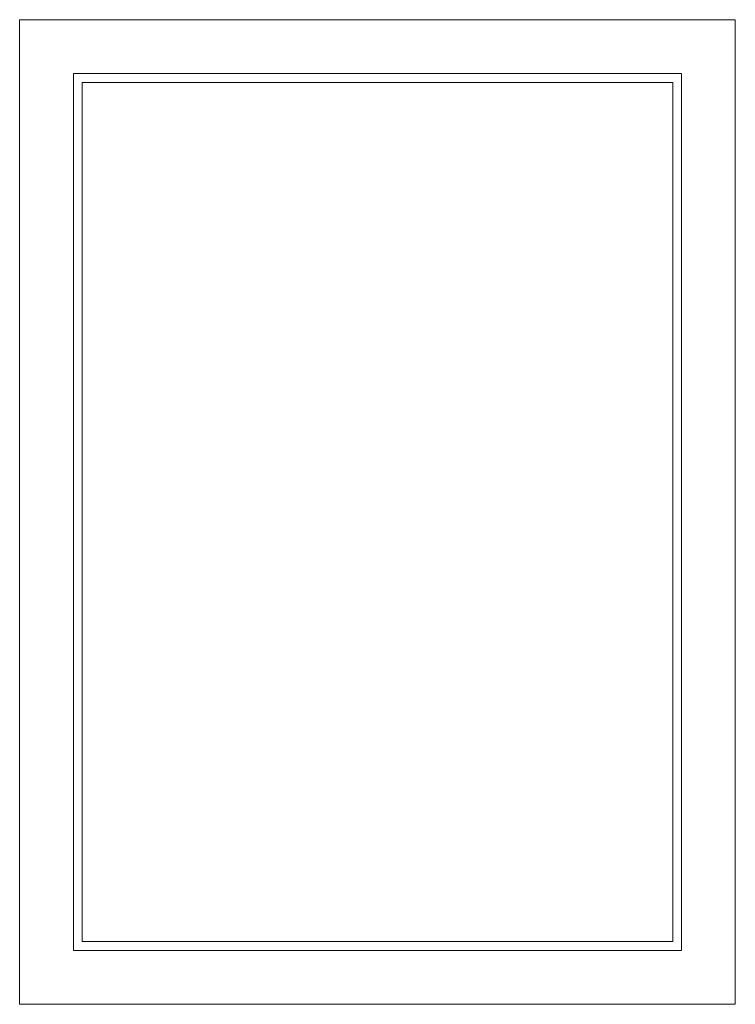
# Model space of a CAD drawing. Header units: feet. Extents: x 1702076 to 2088321, y 4853006 to 4922489.
# Tile 25 of 25: x 2087521 to 2088321, y 4888667 to 4889767. Entities that reach past the tile are written whole.
import ezdxf

# ---------------------------------------------------------------- set-up
doc = ezdxf.new("R2010")
doc.units = ezdxf.units.FT
doc.header["$MEASUREMENT"] = 0

msp = doc.modelspace()

# ---------------------------------------------------------------- linework, layer by layer
at = {"color": 0, "linetype": 'Continuous', "lineweight": 0, "extrusion": (0, 1, 0)}
for p, q in [((2087521.3, 4889766.8), (2087711.3, 4889766.8)), ((2087521.3, 4889376.8), (2087521.3, 4889766.8)), ((2087731.3, 4889766.8), (2087711.3, 4889766.8)), ((2087731.3, 4889766.8), (2087711.3, 4889766.8)), ((2087731.3, 4889766.8), (2088321.3, 4889766.8)), ((2088321.3, 4889766.8), (2088321.3, 4889376.8)), ((2087581.3, 4889706.8), (2087581.3, 4888726.8)), ((2087581.3, 4889706.8), (2088261.3, 4889706.8)), ((2088261.3, 4888726.8), (2088261.3, 4889706.8)), ((2087591.3, 4889696.8), (2087591.3, 4888736.8)), ((2087591.3, 4889696.8), (2088251.3, 4889696.8)), ((2088251.3, 4888736.8), (2088251.3, 4889696.8)), ((2087521.3, 4889356.8), (2087521.3, 4889376.8)), ((2087521.3, 4889376.8), (2087521.3, 4889356.8)), ((2088321.3, 4889376.8), (2088321.3, 4889356.8)), ((2088321.3, 4889356.8), (2088321.3, 4889376.8)), ((2087521.3, 4888666.8), (2087521.3, 4889356.8)), ((2088321.3, 4889356.8), (2088321.3, 4888666.8)), ((2088251.3, 4888736.8), (2087591.3, 4888736.8)), ((2088261.3, 4888726.8), (2087581.3, 4888726.8)), ((2087711.3, 4888666.8), (2087521.3, 4888666.8)), ((2087711.3, 4888666.8), (2087731.3, 4888666.8)), ((2087711.3, 4888666.8), (2087731.3, 4888666.8)), ((2088321.3, 4888666.8), (2087731.3, 4888666.8))]:
    msp.add_line(p, q, dxfattribs=at)

doc.saveas('drawing.dxf')
